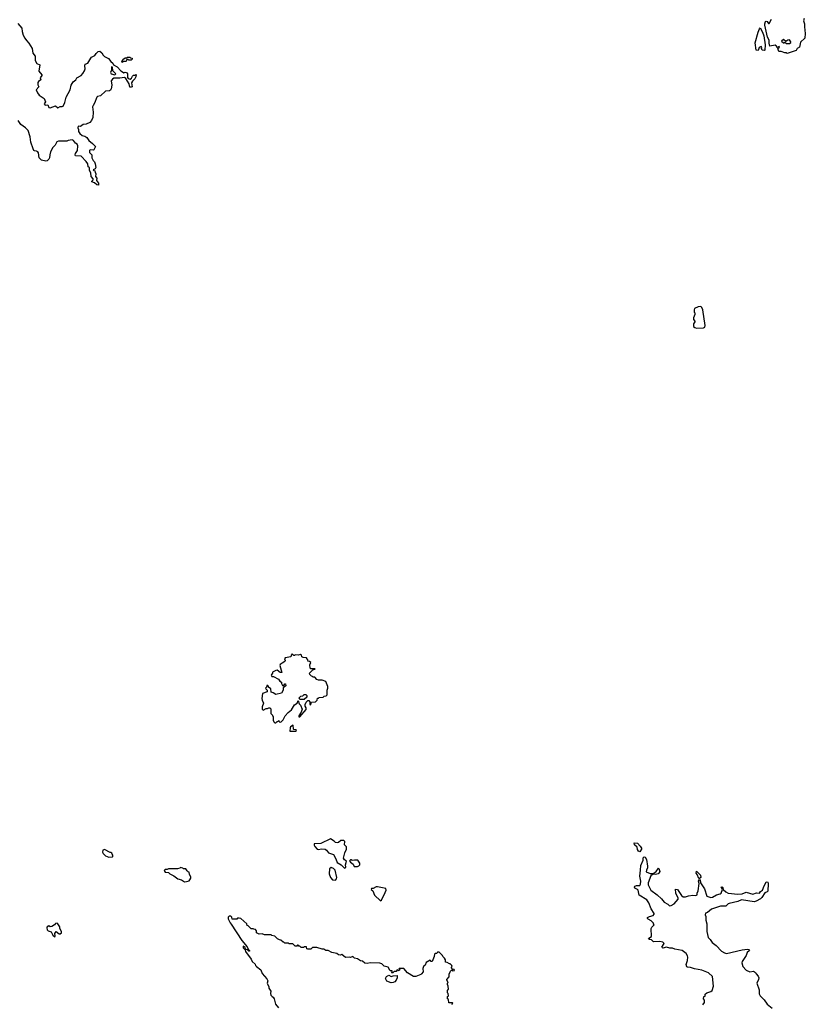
# Model space of a CAD drawing. Extents: x 2029662 to 2246637, y 225654 to 401419.
# Tile 73 of 256: x 2148166 to 2158656, y 264172 to 277320. Entities that reach past the tile are written whole.
import ezdxf

# ---------------------------------------------------------------- set-up
doc = ezdxf.new("R2010")
doc.units = 0

msp = doc.modelspace()

# ---------------------------------------------------------------- linework, layer by layer
at = {"layer": '0CON20XD'}
for points in [[(2158643, 277335), (2158632, 277305), (2158646, 277265), (2158644, 277225), (2158656, 277135), (2158650, 277075), (2158592, 277018), (2158578, 276955), (2158548, 276935), (2158532, 276908), (2158415, 276870), (2158405, 276878), (2158385, 276878), (2158335, 276894), (2158304, 276894), (2158290, 276935), (2158310, 276955), (2158305, 276960), (2158275, 276950), (2158270, 276965), (2158255, 276978), (2158182, 276965), (2158172, 277005), (2158173, 277045), (2158151, 277085), (2158114, 277245), (2158114, 277265), (2158124, 277296), (2158135, 277302), (2158148, 277295), (2158165, 277268), (2158175, 277268), (2158203, 277325)], [(2148139, 277269), (2148196, 277205), (2148201, 277161), (2148214, 277115), (2148235, 277072), (2148255, 277040), (2148287, 277007), (2148332, 276935), (2148340, 276875), (2148371, 276835), (2148373, 276773), (2148395, 276736), (2148433, 276715), (2148421, 276631), (2148463, 276585), (2148462, 276575), (2148440, 276545), (2148450, 276515), (2148417, 276493), (2148410, 276480), (2148409, 276449), (2148422, 276425), (2148388, 276385), (2148402, 276345), (2148425, 276310), (2148495, 276267), (2148512, 276225), (2148493, 276195), (2148505, 276179), (2148541, 276181), (2148557, 276147), (2148571, 276141), (2148645, 276169), (2148675, 276143), (2148705, 276162), (2148735, 276160), (2148748, 276165), (2148770, 276215), (2148786, 276285), (2148840, 276385), (2148853, 276447), (2148882, 276488), (2148914, 276515), (2148928, 276542), (2148987, 276573), (2149010, 276600), (2149032, 276635), (2149040, 276665), (2149034, 276705), (2149042, 276725), (2149075, 276738), (2149114, 276804), (2149125, 276819), (2149170, 276840), (2149185, 276868), (2149212, 276895), (2149235, 276900), (2149265, 276877), (2149280, 276845), (2149298, 276828), (2149353, 276803), (2149381, 276761), (2149410, 276740), (2149420, 276715), (2149469, 276689), (2149516, 276636), (2149540, 276625), (2149555, 276610), (2149575, 276618), (2149590, 276615), (2149607, 276595), (2149607, 276547), (2149613, 276533), (2149642, 276528), (2149659, 276541), (2149672, 276568), (2149685, 276580), (2149705, 276580), (2149715, 276590), (2149720, 276585), (2149718, 276555), (2149705, 276530), (2149671, 276499), (2149658, 276475), (2149666, 276425), (2149655, 276418), (2149635, 276420), (2149628, 276465), (2149583, 276533), (2149565, 276550), (2149505, 276540), (2149425, 276540), (2149404, 276526), (2149388, 276505), (2149398, 276445), (2149389, 276395), (2149380, 276380), (2149365, 276370), (2149314, 276366), (2149246, 276305), (2149206, 276294), (2149196, 276284), (2149166, 276204), (2149146, 276175), (2149140, 276155), (2149147, 276085), (2149144, 276015), (2149125, 275973), (2149103, 275945), (2149055, 275923), (2149015, 275922), (2148976, 275894), (2148945, 275898), (2148942, 275875), (2148953, 275855), (2148953, 275825), (2148970, 275800), (2149002, 275775), (2149034, 275764), (2149062, 275745), (2149088, 275705), (2149140, 275665), (2149180, 275625), (2149155, 275582), (2149145, 275578), (2149105, 275580), (2149098, 275572), (2149097, 275545), (2149128, 275515), (2149130, 275475), (2149145, 275440), (2149165, 275420), (2149172, 275395), (2149182, 275345), (2149175, 275330), (2149148, 275315), (2149154, 275304), (2149170, 275300), (2149176, 275286), (2149183, 275263), (2149180, 275225), (2149194, 275204), (2149192, 275172), (2149220, 275135), (2149219, 275111), (2149198, 275115), (2149165, 275140), (2149130, 275155), (2149130, 275165), (2149147, 275183), (2149146, 275196), (2149121, 275225), (2149118, 275275), (2149098, 275305), (2149100, 275345), (2149082, 275355), (2149074, 275394), (2149054, 275425), (2148989, 275499), (2148913, 275503), (2148907, 275517), (2148909, 275535), (2148938, 275575), (2148942, 275635), (2148935, 275657), (2148911, 275671), (2148883, 275705), (2148865, 275714), (2148812, 275705), (2148794, 275696), (2148685, 275698), (2148663, 275687), (2148638, 275645), (2148607, 275613), (2148578, 275555), (2148567, 275515), (2148564, 275476), (2148555, 275457), (2148535, 275434), (2148515, 275429), (2148455, 275443), (2148426, 275476), (2148415, 275540), (2148407, 275555), (2148390, 275565), (2148365, 275567), (2148357, 275575), (2148344, 275595), (2148316, 275685), (2148307, 275757), (2148279, 275839), (2148244, 275874), (2148182, 275922), (2148145, 275974)], [(2158105, 276908), (2158080, 276915), (2158072, 276935), (2158077, 276947), (2158065, 276960), (2158041, 276949), (2158025, 276910), (2158000, 276915), (2157988, 277012), (2158028, 277155), (2158043, 277197), (2158055, 277210), (2158086, 277155), (2158103, 277105), (2158121, 276985), (2158115, 276912), (2158105, 276908)], [(2158405, 277001), (2158445, 277003), (2158462, 277015), (2158462, 277025), (2158445, 277050), (2158425, 277048), (2158395, 277030), (2158365, 277057), (2158340, 277035), (2158363, 277013), (2158375, 277012), (2158385, 277020), (2158405, 277001)], [(2149535, 276750), (2149530, 276765), (2149540, 276775), (2149542, 276788), (2149575, 276810), (2149595, 276810), (2149605, 276820), (2149635, 276820), (2149645, 276810), (2149670, 276805), (2149668, 276792), (2149655, 276780), (2149625, 276780), (2149615, 276790), (2149595, 276790), (2149588, 276762), (2149545, 276760), (2149535, 276750)], [(2149435, 276583), (2149448, 276595), (2149410, 276635), (2149407, 276687), (2149395, 276690), (2149390, 276685), (2149392, 276648), (2149378, 276615), (2149389, 276599), (2149435, 276583)], [(2157205, 273202), (2157295, 273203), (2157316, 273215), (2157321, 273235), (2157290, 273445), (2157275, 273475), (2157265, 273484), (2157255, 273489), (2157225, 273486), (2157178, 273465), (2157170, 273445), (2157170, 273415), (2157180, 273405), (2157180, 273385), (2157163, 273337), (2157162, 273315), (2157180, 273295), (2157180, 273285), (2157163, 273257), (2157162, 273225), (2157179, 273209), (2157205, 273202)], [(2151585, 267930), (2151605, 267950), (2151615, 267950), (2151625, 267960), (2151632, 267942), (2151655, 267940), (2151685, 267970), (2151710, 268025), (2151751, 268069), (2151796, 268104), (2151835, 268170), (2151870, 268195), (2151885, 268230), (2151896, 268186), (2151917, 268165), (2151940, 268115), (2151926, 268074), (2151894, 268025), (2151895, 268010), (2151905, 268010), (2151992, 268108), (2151992, 268132), (2151978, 268155), (2151978, 268175), (2151990, 268205), (2152015, 268230), (2152028, 268228), (2152042, 268212), (2152040, 268175), (2152055, 268170), (2152062, 268208), (2152118, 268212), (2152137, 268233), (2152142, 268258), (2152155, 268260), (2152165, 268270), (2152217, 268273), (2152233, 268287), (2152257, 268293), (2152270, 268305), (2152272, 268365), (2152280, 268395), (2152280, 268415), (2152255, 268482), (2152205, 268502), (2152155, 268502), (2152135, 268510), (2152105, 268540), (2152085, 268540), (2152075, 268550), (2152062, 268552), (2152040, 268575), (2152038, 268592), (2152048, 268605), (2152082, 268638), (2152110, 268645), (2152105, 268650), (2152055, 268652), (2152045, 268660), (2152042, 268705), (2152052, 268735), (2152035, 268750), (2152012, 268752), (2152020, 268765), (2151995, 268800), (2151952, 268802), (2151935, 268810), (2151928, 268835), (2151915, 268842), (2151885, 268832), (2151845, 268840), (2151835, 268830), (2151825, 268830), (2151805, 268850), (2151790, 268835), (2151788, 268812), (2151711, 268799), (2151702, 268785), (2151710, 268765), (2151705, 268750), (2151670, 268725), (2151642, 268708), (2151638, 268695), (2151668, 268602), (2151643, 268603), (2151602, 268632), (2151585, 268630), (2151540, 268605), (2151540, 268595), (2151522, 268565), (2151535, 268550), (2151555, 268548), (2151622, 268512), (2151638, 268485), (2151660, 268475), (2151660, 268455), (2151675, 268430), (2151692, 268428), (2151705, 268450), (2151715, 268450), (2151720, 268425), (2151685, 268400), (2151682, 268365), (2151663, 268327), (2151585, 268308), (2151551, 268331), (2151522, 268342), (2151518, 268385), (2151490, 268405), (2151490, 268415), (2151478, 268428), (2151465, 268430), (2151460, 268405), (2151450, 268395), (2151453, 268383), (2151470, 268365), (2151470, 268345), (2151410, 268320), (2151400, 268255), (2151402, 268235), (2151422, 268195), (2151404, 268146), (2151403, 268113), (2151415, 268100), (2151455, 268120), (2151475, 268120), (2151495, 268130), (2151505, 268130), (2151518, 268118), (2151520, 268055), (2151540, 268035), (2151540, 268025), (2151550, 268015), (2151552, 267965), (2151560, 267945), (2151572, 267932), (2151585, 267930)], [(2151905, 268240), (2151900, 268265), (2151920, 268285), (2151945, 268290), (2151965, 268310), (2151985, 268310), (2152000, 268295), (2152000, 268275), (2151965, 268242), (2151905, 268240)], [(2151855, 267820), (2151860, 267825), (2151858, 267838), (2151825, 267840), (2151820, 267845), (2151818, 267898), (2151783, 267875), (2151778, 267865), (2151775, 267820), (2151855, 267820)], [(2152505, 265990), (2152520, 266005), (2152518, 266032), (2152530, 266085), (2152505, 266100), (2152490, 266125), (2152508, 266195), (2152530, 266245), (2152530, 266275), (2152503, 266303), (2152508, 266345), (2152495, 266360), (2152455, 266358), (2152425, 266332), (2152405, 266328), (2152384, 266334), (2152365, 266352), (2152315, 266380), (2152185, 266320), (2152100, 266315), (2152098, 266298), (2152105, 266280), (2152140, 266245), (2152155, 266238), (2152195, 266246), (2152245, 266243), (2152262, 266232), (2152290, 266195), (2152355, 266170), (2152388, 266115), (2152404, 266064), (2152460, 266035), (2152505, 265990)], [(2156445, 266208), (2156428, 266215), (2156415, 266240), (2156412, 266272), (2156375, 266303), (2156370, 266330), (2156415, 266323), (2156452, 266285), (2156470, 266255), (2156470, 266245), (2156445, 266208)], [(2149358, 266138), (2149405, 266142), (2149410, 266145), (2149410, 266165), (2149400, 266175), (2149398, 266188), (2149385, 266200), (2149375, 266200), (2149299, 266239), (2149275, 266230), (2149272, 266202), (2149280, 266185), (2149310, 266155), (2149358, 266138)], [(2157290, 264165), (2157310, 264195), (2157310, 264225), (2157298, 264245), (2157300, 264275), (2157318, 264282), (2157320, 264305), (2157340, 264325), (2157395, 264342), (2157413, 264357), (2157430, 264415), (2157417, 264545), (2157365, 264591), (2157275, 264626), (2157175, 264644), (2157125, 264661), (2157085, 264666), (2157075, 264673), (2157066, 264705), (2157083, 264755), (2157087, 264803), (2157085, 264818), (2157065, 264850), (2157012, 264892), (2156915, 264910), (2156885, 264923), (2156847, 264923), (2156805, 264934), (2156755, 264920), (2156742, 264935), (2156770, 264985), (2156755, 265000), (2156715, 265012), (2156627, 265007), (2156604, 265034), (2156575, 265036), (2156564, 265044), (2156565, 265056), (2156602, 265075), (2156600, 265185), (2156605, 265200), (2156640, 265235), (2156630, 265245), (2156630, 265255), (2156598, 265285), (2156557, 265307), (2156548, 265318), (2156548, 265332), (2156574, 265346), (2156625, 265357), (2156640, 265375), (2156640, 265385), (2156597, 265447), (2156568, 265525), (2156541, 265565), (2156440, 265630), (2156424, 265695), (2156416, 265706), (2156382, 265722), (2156374, 265735), (2156382, 265748), (2156403, 265757), (2156445, 265760), (2156455, 265778), (2156460, 265815), (2156447, 265885), (2156457, 265963), (2156461, 266025), (2156490, 266095), (2156491, 266129), (2156505, 266143), (2156517, 266137), (2156534, 266105), (2156550, 266015), (2156550, 265995), (2156534, 265965), (2156532, 265942), (2156585, 265920), (2156625, 265918), (2156664, 265946), (2156695, 265990), (2156700, 265985), (2156712, 265945), (2156702, 265925), (2156690, 265915), (2156657, 265907), (2156625, 265910), (2156595, 265887), (2156559, 265795), (2156559, 265769), (2156595, 265697), (2156677, 265635), (2156738, 265578), (2156773, 265535), (2156821, 265511), (2156845, 265488), (2156865, 265490), (2156905, 265512), (2156959, 265575), (2156960, 265590), (2156928, 265655), (2156925, 265710), (2156948, 265705), (2157002, 265625), (2157025, 265607), (2157055, 265606), (2157095, 265619), (2157155, 265627), (2157195, 265623)], [(2150365, 265808), (2150395, 265810), (2150428, 265822), (2150440, 265835), (2150450, 265855), (2150450, 265875), (2150433, 265903), (2150428, 265938), (2150415, 265940), (2150402, 265952), (2150385, 265980), (2150355, 265980), (2150345, 265990), (2150315, 266000), (2150305, 265990), (2150275, 265980), (2150155, 265980), (2150135, 265970), (2150108, 265972), (2150093, 265957), (2150108, 265938), (2150155, 265930), (2150170, 265915), (2150226, 265886), (2150276, 265846), (2150325, 265833), (2150365, 265808)], [(2152385, 265830), (2152398, 265845), (2152400, 265865), (2152378, 265965), (2152357, 265987), (2152325, 265998), (2152305, 265980), (2152299, 265915), (2152316, 265866), (2152342, 265832), (2152385, 265830)], [(2152632, 266012), (2152675, 266012), (2152695, 266020), (2152710, 266035), (2152707, 266057), (2152680, 266095), (2152635, 266098), (2152605, 266090), (2152595, 266100), (2152585, 266100), (2152572, 266088), (2152582, 266072), (2152620, 266045), (2152632, 266012)], [(2157245, 265850), (2157235, 265850), (2157214, 265904), (2157198, 265925), (2157205, 265948), (2157257, 265895), (2157262, 265865), (2157245, 265850)], [(2152985, 265552), (2152997, 265563), (2153048, 265665), (2153058, 265695), (2153055, 265720), (2152945, 265740), (2152925, 265740), (2152885, 265720), (2152865, 265720), (2152860, 265705), (2152880, 265685), (2152905, 265630), (2152985, 265552)], [(2157195, 265623), (2157212, 265635), (2157211, 265655), (2157227, 265685), (2157237, 265785), (2157228, 265815), (2157245, 265840), (2157252, 265832), (2157257, 265795), (2157310, 265715), (2157342, 265615), (2157395, 265598), (2157417, 265603), (2157470, 265635), (2157520, 265645), (2157533, 265657), (2157550, 265705), (2157533, 265735), (2157545, 265742), (2157555, 265730), (2157560, 265705), (2157595, 265673), (2157627, 265657), (2157755, 265643), (2157815, 265648), (2157865, 265668), (2157955, 265641), (2158005, 265659), (2158045, 265658), (2158060, 265680), (2158086, 265694), (2158109, 265755), (2158135, 265802), (2158145, 265807), (2158155, 265802), (2158161, 265785), (2158158, 265682), (2158148, 265672), (2158115, 265662), (2158074, 265596), (2158058, 265582), (2158001, 265549), (2157975, 265542), (2157806, 265566), (2157754, 265544), (2157640, 265520), (2157625, 265512), (2157595, 265484), (2157525, 265480), (2157405, 265443), (2157351, 265399), (2157325, 265387), (2157318, 265365), (2157327, 265345), (2157326, 265296), (2157340, 265245), (2157342, 265142), (2157360, 265065), (2157388, 265035), (2157412, 264995), (2157468, 264958), (2157535, 264880), (2157578, 264858), (2157605, 264851), (2157815, 264899), (2157886, 264906), (2157905, 264902), (2157912, 264895), (2157908, 264885), (2157878, 264865), (2157866, 264824), (2157813, 264745), (2157807, 264725), (2157823, 264675), (2157866, 264626), (2157915, 264604), (2157966, 264616), (2157991, 264595), (2158002, 264578), (2158027, 264547), (2158035, 264525), (2158032, 264505), (2158010, 264455), (2158040, 264365), (2158041, 264311), (2158053, 264285), (2158105, 264232), (2158145, 264173), (2158215, 264119)], [(2153935, 264170), (2153950, 264185), (2153945, 264190), (2153895, 264190), (2153890, 264235), (2153880, 264245), (2153880, 264275), (2153890, 264285), (2153887, 264317), (2153880, 264325), (2153880, 264355), (2153890, 264375), (2153888, 264415), (2153880, 264435), (2153880, 264455), (2153888, 264465), (2153870, 264495), (2153870, 264505), (2153902, 264538), (2153902, 264575), (2153920, 264615), (2153935, 264630), (2153945, 264620), (2153970, 264625), (2153968, 264638), (2153945, 264640), (2153930, 264655), (2153930, 264665), (2153940, 264675), (2153938, 264688), (2153915, 264710), (2153905, 264710), (2153875, 264730), (2153850, 264735), (2153850, 264765), (2153837, 264787), (2153815, 264810), (2153810, 264825), (2153765, 264870), (2153745, 264870), (2153738, 264852), (2153715, 264850), (2153707, 264843), (2153702, 264808), (2153675, 264742), (2153660, 264745), (2153645, 264760), (2153595, 264730), (2153580, 264695), (2153560, 264675), (2153548, 264652), (2153552, 264605), (2153533, 264577), (2153522, 264568), (2153457, 264543), (2153425, 264542), (2153344, 264594), (2153295, 264648), (2153235, 264650), (2153230, 264645), (2153240, 264635), (2153235, 264620), (2153205, 264630), (2153195, 264610), (2153165, 264610), (2153148, 264592), (2153135, 264590), (2153130, 264595), (2153140, 264605), (2153138, 264618), (2153115, 264620), (2153107, 264627), (2153088, 264668), (2153035, 264680), (2153003, 264713), (2152975, 264723), (2152845, 264727), (2152805, 264718), (2152775, 264723), (2152745, 264747), (2152715, 264750), (2152675, 264777), (2152638, 264788), (2152615, 264808), (2152585, 264798), (2152565, 264802), (2152515, 264798), (2152467, 264837), (2152445, 264830), (2152424, 264834), (2152402, 264852), (2152333, 264863), (2152285, 264890), (2152255, 264890), (2152225, 264910), (2152205, 264910), (2152135, 264930), (2152085, 264932), (2152075, 264930), (2152055, 264910), (2152015, 264908), (2152002, 264912), (2151997, 264937), (2151965, 264940), (2151955, 264930), (2151925, 264930), (2151908, 264948), (2151895, 264950), (2151885, 264960), (2151875, 264960), (2151865, 264950), (2151845, 264950), (2151815, 264980), (2151765, 264980), (2151755, 264990), (2151705, 264990), (2151695, 265000), (2151685, 265000), (2151655, 265030), (2151633, 265033), (2151610, 265045), (2151575, 265080), (2151535, 265090), (2151525, 265100), (2151435, 265100), (2151402, 265112), (2151365, 265110), (2151330, 265125), (2151330, 265155), (2151315, 265170), (2151293, 265173), (2151285, 265180), (2151255, 265180), (2151215, 265220), (2151202, 265222), (2151198, 265248), (2151117, 265317), (2151095, 265322), (2151075, 265320), (2151065, 265310), (2151005, 265310), (2151000, 265335), (2150985, 265350), (2150965, 265350), (2150950, 265335), (2150950, 265315), (2150975, 265260), (2150992, 265242), (2151134, 265024), (2151205, 264937), (2151218, 264908), (2151235, 264890), (2151235, 264880), (2151225, 264882), (2151208, 264898), (2151192, 264902), (2151182, 264912), (2151175, 264930), (2151152, 264948), (2151152, 264925), (2151178, 264898), (2151182, 264875), (2151256, 264776), (2151272, 264742), (2151309, 264709), (2151315, 264690), (2151330, 264675), (2151385, 264630), (2151402, 264585), (2151465, 264510), (2151478, 264485), (2151472, 264455), (2151492, 264405), (2151492, 264385), (2151518, 264345), (2151513, 264315), (2151520, 264295), (2151537, 264277), (2151549, 264269), (2151562, 264245), (2151582, 264175), (2151622, 264125)], [(2148635, 265071), (2148641, 265085), (2148636, 265115), (2148655, 265142), (2148695, 265112), (2148705, 265111), (2148726, 265125), (2148724, 265145), (2148703, 265185), (2148700, 265205), (2148675, 265246), (2148665, 265253), (2148645, 265249), (2148629, 265231), (2148595, 265211), (2148575, 265208), (2148555, 265218), (2148533, 265205), (2148528, 265195), (2148534, 265165), (2148545, 265151), (2148588, 265138), (2148610, 265095), (2148635, 265071)], [(2153125, 264458), (2153070, 264480), (2153050, 264515), (2153062, 264545), (2153095, 264562), (2153125, 264542), (2153155, 264552), (2153208, 264558), (2153207, 264523), (2153192, 264495), (2153176, 264474), (2153155, 264463), (2153125, 264458)]]:
    msp.add_lwpolyline(points, dxfattribs=at)

doc.saveas('drawing.dxf')
